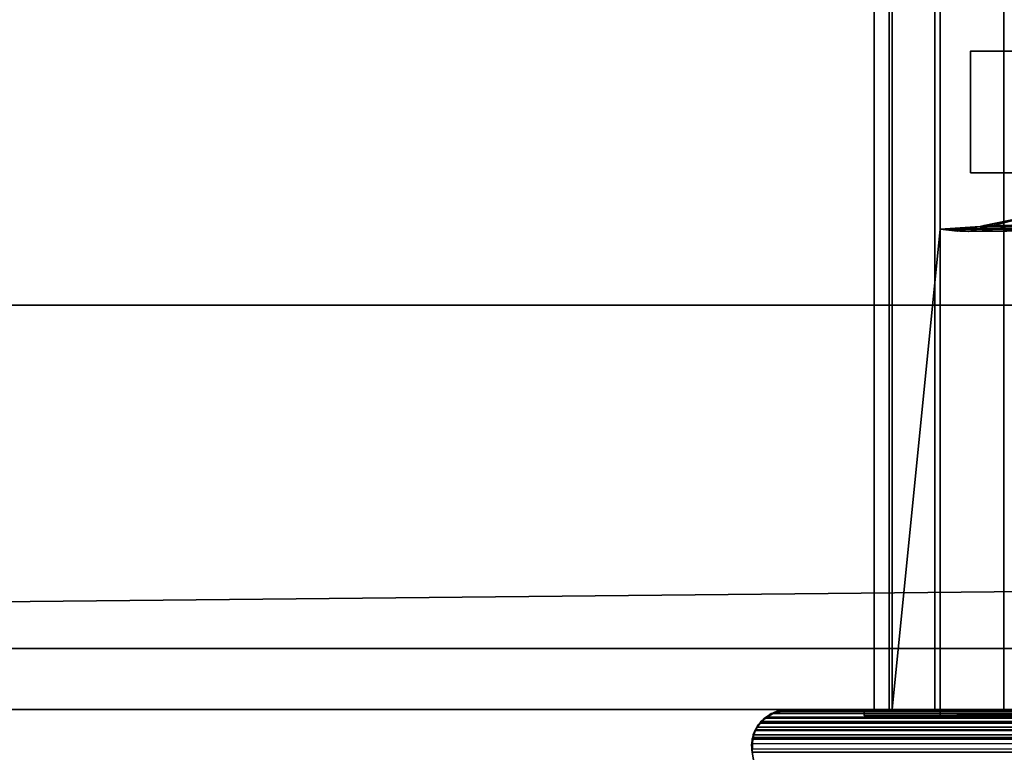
# Model space of a CAD drawing. Header units: millimetres. Extents: x -322 to 8072, y -96 to 57.
# Tile 253 of 256: x 7083 to 7115, y -41 to -17. Entities that reach past the tile are written whole.
import ezdxf

# ---------------------------------------------------------------- set-up
doc = ezdxf.new("R2010")
doc.units = ezdxf.units.MM
doc.layers.add('151', color=7, linetype='Continuous', true_color=0xffffff)

# ---------------------------------------------------------------- blocks, each defined once
blk = doc.blocks.new('UG_SURFACE_016')
at = {"layer": '151', "color": 252, "linetype": 'Continuous', "lineweight": 35}
for points in [[(8059, 0, 2017), (6941, 0, 2017), (6941, -26, 2017), (8059, -26, 2017)], [(7110.83, 0, 1422.076), (7110.83, -39.3, 1422.076), (7111.322, -39.3, 1419.369), (7111.322, 0, 1419.369)], [(7111.42, 0, 1424.764), (7111.42, -39.3, 1424.764), (7110.83, -39.3, 1422.076), (7110.83, 0, 1422.076)], [(7110.83, 0, 1889.924), (7110.83, -39.3, 1889.924), (7111.42, -39.3, 1887.236), (7111.42, 0, 1887.236)], [(7111.322, 0, 1892.632), (7111.322, -39.3, 1892.632), (7110.83, -39.3, 1889.924), (7110.83, 0, 1889.924)], [(7111.322, 0, 1419.369), (7111.322, -39.3, 1419.369), (7112.82, -39.3, 1417.06), (7112.82, 0, 1417.06)], [(7112.82, 0, 1894.94), (7112.82, -39.3, 1894.94), (7111.322, -39.3, 1892.632), (7111.322, 0, 1892.632)], [(7111.42, -39.3, 1424.764), (7111.42, 0, 1424.764), (7113, -15.8, 1427.017), (7113, -23.5, 1427.017)], [(7113, -23.5, 1884.983), (7113, -15.8, 1884.983), (7111.42, 0, 1887.236), (7111.42, -39.3, 1887.236)], [(7112.82, 0, 1417.06), (7112.82, -39.3, 1417.06), (7115.092, -39.3, 1415.507), (7115.092, 0, 1415.507)], [(7115.092, 0, 1896.493), (7115.092, -39.3, 1896.493), (7112.82, -39.3, 1894.94), (7112.82, 0, 1894.94)], [(7115.092, 0, 1415.507), (7115.092, -39.3, 1415.507), (7117.787, -39.3, 1414.95), (7117.787, 0, 1414.95)], [(7117.787, 0, 1897.05), (7117.787, -39.3, 1897.05), (7115.092, -39.3, 1896.493), (7115.092, 0, 1896.493)], [(6941, -26), (6941, -2), (8059, -2), (8059, -26)], [(7113, -15.8, 1427.017), (7113, -15.8, 1884.983), (7113, -23.5, 1884.983), (7113, -23.5, 1427.017)], [(7114, -17.65, 1418), (7117.871, -17.65, 1421.872), (7500, -17.65, 1421.872)], [(7114, -17.65, 1894), (7886, -17.65, 1894), (7882.129, -17.65, 1890.128), (7117.871, -17.65, 1890.128)], [(7117.871, -17.65, 1890.128), (7117.871, -17.65, 1421.872), (7114, -17.65, 1418), (7114, -17.65, 1894)], [(7500, -17.65, 1421.872), (7882.129, -17.65, 1421.872), (7886, -17.65, 1418), (7114, -17.65, 1418)], [(7114, -17.65, 1894), (7114, -21.65, 1894), (7886, -21.65, 1894), (7886, -17.65, 1894)], [(7886, -17.65, 1418), (7886, -21.65, 1418), (7114, -21.65, 1418), (7114, -17.65, 1418)], [(7114, -17.65, 1418), (7114, -21.65, 1418), (7114, -21.65, 1894), (7114, -17.65, 1894)], [(7886, -21.65, 1894), (7114, -21.65, 1894), (7117.871, -21.65, 1890.128), (7882.129, -21.65, 1890.128)], [(7114, -21.65, 1894), (7114, -21.65, 1418), (7117.871, -21.65, 1421.872), (7117.871, -21.65, 1890.128)], [(7500, -21.65, 1421.872), (7117.871, -21.65, 1421.872), (7114, -21.65, 1418), (7886, -21.65, 1418)], [(7114.446, -23.389, 1893.554), (7115.674, -23.154, 1419.674), (7114.324, -23.486, 1418.324)], [(7500, -23.505, 1418.817), (7114.324, -23.486, 1418.324), (7115.674, -23.154, 1419.674)], [(7114.446, -23.389, 1893.554), (7115.674, -23.133, 1892.326), (7115.674, -23.154, 1419.674)], [(7115.674, -23.133, 1892.326), (7114.446, -23.389, 1893.554), (7885.539, -23.547, 1893.539)], [(7113, -23.5, 1427.017), (7113, -39.3, 1427.017), (7111.42, -39.3, 1424.764)], [(7111.42, -39.3, 1887.236), (7113, -39.3, 1884.983), (7113, -23.5, 1884.983)], [(7113, -23.5, 1884.983), (7114.316, -23.416, 1893.684), (7114.322, -23.487, 1418.322)], [(7113, -23.5, 1884.983), (7113.566, -23.573, 1894.433), (7114.316, -23.416, 1893.684)], [(7114.322, -23.487, 1418.322), (7113, -23.5, 1427.017), (7113, -23.5, 1884.983)], [(7114.322, -23.487, 1418.322), (7113.921, -23.585, 1417.921), (7113, -23.5, 1427.017)], [(7113, -23.5, 1884.983), (7113, -23.5, 1895), (7113.566, -23.573, 1894.433)], [(7113.921, -23.585, 1417.921), (7113, -23.5, 1417), (7113, -23.5, 1427.017)], [(7122.779, -23.5, 1417), (7113, -23.5, 1417), (7113.921, -23.585, 1417.921)], [(7113.566, -23.573, 1894.433), (7113, -23.5, 1895), (7122.779, -23.5, 1895)], [(7113, -39.5, 1417), (7113, -23.5, 1417), (7122.779, -23.5, 1417), (7122.779, -39.3, 1417)], [(7113, -39.5, 1895), (7113, -23.5, 1895), (7113, -23.5, 1884.983), (7113, -39.3, 1884.983)], [(7113, -39.3, 1427.017), (7113, -23.5, 1427.017), (7113, -23.5, 1417), (7113, -39.5, 1417)], [(7122.779, -39.3, 1895), (7122.779, -23.5, 1895), (7113, -23.5, 1895), (7113, -39.5, 1895)], [(7114.316, -23.416, 1893.684), (7113.566, -23.573, 1894.433), (7122.779, -23.5, 1895)], [(7122.779, -23.5, 1417), (7113.921, -23.585, 1417.921), (7114.322, -23.487, 1418.322)], [(7114.324, -23.486, 1418.324), (7114.316, -23.416, 1893.684), (7114.446, -23.389, 1893.554)], [(7114.446, -23.389, 1893.554), (7114.316, -23.416, 1893.684), (7122.779, -23.5, 1895)], [(7114.324, -23.486, 1418.324), (7114.322, -23.487, 1418.322), (7114.316, -23.416, 1893.684)], [(7122.779, -23.5, 1417), (7114.322, -23.487, 1418.322), (7114.324, -23.486, 1418.324)], [(7114.324, -23.486, 1418.324), (7500, -23.503, 1418.332), (7122.779, -23.5, 1417)], [(7500, -23.505, 1418.817), (7500, -23.503, 1418.332), (7114.324, -23.486, 1418.324)], [(7885.539, -23.547, 1893.539), (7114.446, -23.389, 1893.554), (7122.779, -23.5, 1895)], [(6928, -26, 2030), (6928, -39.3, 2030), (8072, -39.3, 2030), (8072, -26, 2030)], [(6928, -26, 2030), (8072, -26, 2030), (8059, -26, 2017), (6941, -26, 2017)], [(6941, -26), (8059, -26), (6928, -37.3)], [(8059, -26), (8072, -26), (8072, -37.3), (6928, -37.3)], [(6928, -37.3), (8072, -37.3), (8072, -39.3, 2), (6928, -39.3, 2)], [(6928, -39.3, 2030), (6928, -39.3, 2), (7108, -39.3, 1412), (7108, -39.3, 1900)], [(7500, -39.3, 1412), (7108, -39.3, 1412), (6928, -39.3, 2), (8072, -39.3, 2)], [(7108, -39.3, 1900), (7892, -39.3, 1900), (8072, -39.3, 2030), (6928, -39.3, 2030)], [(7107.283, -39.554, 1411.282), (7500, -39.404, 1411.514), (7500, -39.558, 1411.297)], [(7107.283, -39.554, 1411.282), (7107.517, -39.424, 1411.517), (7500, -39.404, 1411.514)], [(7107.517, -39.424, 1411.517), (7107.283, -39.554, 1411.282), (7107.286, -39.559, 1900.714)], [(7107.517, -39.424, 1411.517), (7107.286, -39.559, 1900.714), (7107.287, -39.558, 1900.713)], [(7107.517, -39.424, 1411.517), (7107.287, -39.558, 1900.713), (7107.446, -39.435, 1900.554)], [(7107.446, -39.435, 1900.554), (7107.287, -39.558, 1900.713), (7892.715, -39.553, 1900.715)], [(7892.715, -39.553, 1900.715), (7107.515, -39.418, 1900.484), (7107.446, -39.435, 1900.554)], [(7107.517, -39.424, 1411.517), (7107.446, -39.435, 1900.554), (7107.515, -39.418, 1900.484)], [(7107.518, -39.418, 1900.482), (7107.515, -39.418, 1900.484), (7892.715, -39.553, 1900.715)], [(7107.515, -39.418, 1900.484), (7107.52, -39.422, 1411.519), (7107.517, -39.424, 1411.517)], [(7107.52, -39.422, 1411.519), (7107.515, -39.418, 1900.484), (7107.518, -39.418, 1900.482)], [(7500, -39.404, 1411.514), (7107.517, -39.424, 1411.517), (7107.52, -39.422, 1411.519)], [(7107.518, -39.418, 1900.482), (7892.364, -39.357, 1900.364), (7892, -39.3, 1900)], [(7892, -39.3, 1900), (7108, -39.3, 1900), (7107.518, -39.418, 1900.482)], [(7107.518, -39.418, 1900.482), (7108, -39.3, 1900), (7108, -39.3, 1412)], [(7108, -39.3, 1412), (7107.641, -39.355, 1411.641), (7107.518, -39.418, 1900.482)], [(7107.641, -39.355, 1411.641), (7107.52, -39.422, 1411.519), (7107.518, -39.418, 1900.482)], [(7107.518, -39.418, 1900.482), (7892.478, -39.42, 1900.478), (7892.364, -39.357, 1900.364)], [(7892.715, -39.553, 1900.715), (7892.713, -39.552, 1900.713), (7107.518, -39.418, 1900.482)], [(7892.713, -39.552, 1900.713), (7892.48, -39.421, 1900.48), (7107.518, -39.418, 1900.482)], [(7107.518, -39.418, 1900.482), (7892.48, -39.421, 1900.48), (7892.478, -39.42, 1900.478)], [(7500, -39.402, 1411.517), (7107.52, -39.422, 1411.519), (7107.641, -39.355, 1411.641)], [(7107.52, -39.422, 1411.519), (7500, -39.402, 1411.517), (7500, -39.404, 1411.514)], [(7500, -39.402, 1411.517), (7107.641, -39.355, 1411.641), (7108, -39.3, 1412)], [(7108, -39.3, 1412), (7500, -39.3, 1412), (7500, -39.402, 1411.517)], [(7110.5, -39.3, 1897.5), (7879.511, -39.3, 1896.525), (7882.213, -39.3, 1897.05)], [(7877.221, -39.3, 1895), (7879.511, -39.3, 1896.525), (7110.5, -39.3, 1897.5), (7117.787, -39.3, 1897.05)], [(7882.213, -39.3, 1897.05), (7889.5, -39.3, 1897.5), (7110.5, -39.3, 1897.5)], [(7110.5, -39.3, 1897.5), (7115.092, -39.3, 1896.493), (7117.787, -39.3, 1897.05)], [(7110.5, -39.3, 1897.5), (7111.322, -39.3, 1892.632), (7112.82, -39.3, 1894.94)], [(7112.82, -39.3, 1894.94), (7115.092, -39.3, 1896.493), (7110.5, -39.3, 1897.5)], [(7110.5, -39.3, 1414.5), (7111.42, -39.3, 1887.236), (7110.83, -39.3, 1889.924)], [(7113, -39.3, 1884.983), (7111.42, -39.3, 1887.236), (7110.5, -39.3, 1414.5), (7110.83, -39.3, 1422.076)], [(7117.787, -39.3, 1414.95), (7110.5, -39.3, 1414.5), (7889.5, -39.3, 1414.5)], [(7110.83, -39.3, 1889.924), (7110.5, -39.3, 1897.5), (7110.5, -39.3, 1414.5)], [(7110.5, -39.3, 1414.5), (7111.322, -39.3, 1419.369), (7110.83, -39.3, 1422.076)], [(7110.5, -39.3, 1414.5), (7115.092, -39.3, 1415.507), (7112.82, -39.3, 1417.06)], [(7110.83, -39.3, 1889.924), (7111.322, -39.3, 1892.632), (7110.5, -39.3, 1897.5)], [(7117.787, -39.3, 1414.95), (7115.092, -39.3, 1415.507), (7110.5, -39.3, 1414.5)], [(7112.82, -39.3, 1417.06), (7111.322, -39.3, 1419.369), (7110.5, -39.3, 1414.5)], [(7110.5, -39.3, 1897.5), (7110.5, -39.5, 1897.5), (7110.5, -39.5, 1414.5), (7110.5, -39.3, 1414.5)], [(7889.5, -39.5, 1414.5), (7889.5, -39.3, 1414.5), (7110.5, -39.3, 1414.5), (7110.5, -39.5, 1414.5)], [(7110.5, -39.3, 1897.5), (7889.5, -39.3, 1897.5), (7889.5, -39.5, 1897.5), (7110.5, -39.5, 1897.5)], [(7110.83, -39.3, 1422.076), (7111.42, -39.3, 1424.764), (7113, -39.3, 1884.983)], [(7111.42, -39.3, 1424.764), (7113, -39.3, 1427.017), (7113, -39.3, 1884.983)], [(7887, -39.5, 1417), (7113, -39.5, 1417), (7122.779, -39.3, 1417), (7877.221, -39.3, 1417)], [(7113, -39.5, 1417), (7113, -39.5, 1895), (7113, -39.3, 1884.983), (7113, -39.3, 1427.017)], [(7113, -39.5, 1895), (7887, -39.5, 1895), (7877.221, -39.3, 1895), (7122.779, -39.3, 1895)], [(7106.926, -39.971, 1901.074), (7106.93, -39.965, 1901.07), (7107.085, -39.748, 1411.085)], [(7107.085, -39.748, 1411.085), (7107.082, -39.751, 1411.082), (7106.926, -39.971, 1901.074)], [(7106.926, -39.971, 1901.074), (7107.082, -39.751, 1411.082), (7106.97, -39.885, 1410.97)], [(7107.08, -39.739, 1900.919), (7106.93, -39.965, 1901.07), (7893.068, -39.967, 1901.068)], [(7106.93, -39.965, 1901.07), (7107.08, -39.739, 1900.919), (7107.085, -39.748, 1411.085)], [(7500, -39.972, 1410.946), (7106.97, -39.885, 1410.97), (7107.082, -39.751, 1411.082)], [(7107.08, -39.739, 1900.919), (7107.083, -39.735, 1900.917), (7107.283, -39.554, 1411.282)], [(7107.283, -39.554, 1411.282), (7107.281, -39.555, 1411.281), (7107.08, -39.739, 1900.919)], [(7107.08, -39.739, 1900.919), (7107.281, -39.555, 1411.281), (7107.22, -39.588, 1411.22)], [(7107.22, -39.588, 1411.22), (7107.085, -39.748, 1411.085), (7107.08, -39.739, 1900.919)], [(7107.083, -39.735, 1900.917), (7107.08, -39.739, 1900.919), (7893.068, -39.967, 1901.068)], [(7107.082, -39.751, 1411.082), (7500, -39.74, 1411.086), (7500, -39.972, 1410.946)], [(7500, -39.74, 1411.086), (7107.082, -39.751, 1411.082), (7107.085, -39.748, 1411.085)], [(7107.283, -39.554, 1411.282), (7107.083, -39.735, 1900.917), (7107.111, -39.695, 1900.89)], [(7107.111, -39.695, 1900.89), (7107.083, -39.735, 1900.917), (7892.913, -39.746, 1900.913)], [(7107.083, -39.735, 1900.917), (7893.067, -39.966, 1901.067), (7893.032, -39.888, 1901.032)], [(7893.068, -39.967, 1901.068), (7893.067, -39.966, 1901.067), (7107.083, -39.735, 1900.917)], [(7893.032, -39.888, 1901.032), (7892.913, -39.746, 1900.913), (7107.083, -39.735, 1900.917)], [(7500, -39.685, 1411.119), (7107.085, -39.748, 1411.085), (7107.22, -39.588, 1411.22)], [(7107.085, -39.748, 1411.085), (7500, -39.685, 1411.119), (7500, -39.734, 1411.089)], [(7107.085, -39.748, 1411.085), (7500, -39.734, 1411.089), (7500, -39.74, 1411.086)], [(7107.111, -39.695, 1900.89), (7107.286, -39.559, 1900.714), (7107.283, -39.554, 1411.282)], [(7892.913, -39.746, 1900.913), (7107.286, -39.559, 1900.714), (7107.111, -39.695, 1900.89)], [(7500, -39.685, 1411.119), (7107.22, -39.588, 1411.22), (7107.281, -39.555, 1411.281)], [(7500, -39.561, 1411.293), (7107.281, -39.555, 1411.281), (7107.283, -39.554, 1411.282)], [(7107.281, -39.555, 1411.281), (7500, -39.561, 1411.293), (7500, -39.685, 1411.119)], [(7107.283, -39.554, 1411.282), (7500, -39.558, 1411.297), (7500, -39.561, 1411.293)], [(7107.287, -39.558, 1900.713), (7107.286, -39.559, 1900.714), (7892.913, -39.746, 1900.913)], [(7892.784, -39.591, 1900.784), (7892.715, -39.553, 1900.715), (7107.287, -39.558, 1900.713)], [(7107.287, -39.558, 1900.713), (7892.91, -39.743, 1900.91), (7892.784, -39.591, 1900.784)], [(7892.913, -39.746, 1900.913), (7892.91, -39.743, 1900.91), (7107.287, -39.558, 1900.713)], [(7889.5, -39.5, 1414.5), (7110.5, -39.5, 1414.5), (7113, -39.5, 1417), (7887, -39.5, 1417)], [(7110.5, -39.5, 1897.5), (7889.5, -39.5, 1897.5), (7887, -39.5, 1895), (7113, -39.5, 1895)], [(7113, -39.5, 1895), (7113, -39.5, 1417), (7110.5, -39.5, 1414.5), (7110.5, -39.5, 1897.5)], [(7106.837, -40.228, 1901.163), (7106.929, -39.975, 1410.929), (7106.856, -40.138, 1410.856)], [(7106.929, -39.975, 1410.929), (7106.837, -40.228, 1901.163), (7106.84, -40.22, 1901.161)], [(7106.929, -39.975, 1410.929), (7106.84, -40.22, 1901.161), (7106.915, -39.987, 1901.085)], [(7106.915, -39.987, 1901.085), (7106.84, -40.22, 1901.161), (7893.159, -40.219, 1901.16)], [(7500, -40.101, 1410.868), (7106.856, -40.138, 1410.856), (7106.929, -39.975, 1410.929)], [(7106.856, -40.138, 1410.856), (7500, -40.101, 1410.868), (7500, -40.218, 1410.852)], [(7893.159, -40.219, 1901.16), (7106.926, -39.971, 1901.074), (7106.915, -39.987, 1901.085)], [(7106.929, -39.975, 1410.929), (7106.915, -39.987, 1901.085), (7106.926, -39.971, 1901.074)], [(7106.97, -39.885, 1410.97), (7106.93, -39.973, 1410.93), (7106.926, -39.971, 1901.074)], [(7106.93, -39.965, 1901.07), (7106.926, -39.971, 1901.074), (7893.145, -40.142, 1901.145)], [(7106.926, -39.971, 1901.074), (7893.159, -40.218, 1901.159), (7893.145, -40.142, 1901.145)], [(7106.926, -39.971, 1901.074), (7893.159, -40.219, 1901.16), (7893.159, -40.218, 1901.159)], [(7106.926, -39.971, 1901.074), (7106.93, -39.973, 1410.93), (7106.929, -39.975, 1410.929)], [(7500, -39.979, 1410.942), (7106.929, -39.975, 1410.929), (7106.93, -39.973, 1410.93)], [(7106.929, -39.975, 1410.929), (7500, -39.979, 1410.942), (7500, -40.101, 1410.868)], [(7500, -39.972, 1410.946), (7106.93, -39.973, 1410.93), (7106.97, -39.885, 1410.97)], [(7893.145, -40.142, 1901.145), (7893.068, -39.967, 1901.068), (7106.93, -39.965, 1901.07)], [(7106.93, -39.973, 1410.93), (7500, -39.972, 1410.946), (7500, -39.979, 1410.942)], [(7500, -40.565, 1410.802), (7106.802, -40.424, 1410.802), (7106.839, -40.228, 1410.839)], [(7106.818, -40.709, 1901.182), (7106.839, -40.228, 1410.839), (7106.802, -40.424, 1410.802)], [(7106.818, -40.709, 1410.818), (7106.802, -40.424, 1410.802), (7500, -40.565, 1410.802)], [(7106.802, -40.424, 1410.802), (7106.818, -40.709, 1410.818), (7106.818, -40.709, 1901.182)], [(7106.839, -40.227, 1410.839), (7106.804, -40.599, 1901.196), (7106.821, -40.278, 1901.179)], [(7106.818, -40.709, 1901.182), (7106.804, -40.599, 1901.196), (7106.839, -40.227, 1410.839)], [(7106.821, -40.278, 1901.179), (7106.804, -40.599, 1901.196), (7893.182, -40.709, 1901.182)], [(7106.839, -40.227, 1410.839), (7106.839, -40.228, 1410.839), (7106.818, -40.709, 1901.182)], [(7106.821, -40.278, 1901.179), (7106.837, -40.228, 1901.163), (7106.839, -40.227, 1410.839)], [(7893.182, -40.709, 1901.182), (7106.837, -40.228, 1901.163), (7106.821, -40.278, 1901.179)], [(7106.856, -40.138, 1410.856), (7106.839, -40.227, 1410.839), (7106.837, -40.228, 1901.163)], [(7106.84, -40.22, 1901.161), (7106.837, -40.228, 1901.163), (7893.198, -40.421, 1901.197)], [(7106.837, -40.228, 1901.163), (7893.182, -40.709, 1901.182), (7893.198, -40.421, 1901.197)], [(7500, -40.218, 1410.852), (7106.839, -40.227, 1410.839), (7106.856, -40.138, 1410.856)], [(7106.839, -40.227, 1410.839), (7500, -40.218, 1410.852), (7500, -40.227, 1410.85)], [(7106.839, -40.228, 1410.839), (7500, -40.227, 1410.85), (7500, -40.565, 1410.802)], [(7500, -40.227, 1410.85), (7106.839, -40.228, 1410.839), (7106.839, -40.227, 1410.839)], [(7893.198, -40.421, 1901.197), (7893.159, -40.219, 1901.16), (7106.84, -40.22, 1901.161)], [(7106.804, -40.599, 1901.196), (7106.818, -40.709, 1901.182), (7893.182, -40.709, 1901.182)], [(7500, -40.565, 1410.802), (7500, -40.709, 1410.818), (7106.818, -40.709, 1410.818)], [(7107.203, -42.882, 1900.797), (7106.818, -40.709, 1901.182), (7106.818, -40.709, 1410.818), (7107.203, -42.882, 1411.203)], [(7892.797, -42.882, 1900.797), (7893.182, -40.709, 1901.182), (7106.818, -40.709, 1901.182), (7107.203, -42.882, 1900.797)], [(7500, -42.882, 1411.203), (7107.203, -42.882, 1411.203), (7106.818, -40.709, 1410.818), (7500, -40.709, 1410.818)]]:
    blk.add_3dface(points, dxfattribs=at)

msp = doc.modelspace()

# ---------------------------------------------------------------- linework, layer by layer
at = {"layer": '151', "color": 253, "linetype": 'Continuous', "lineweight": -3}
for p, q in [((7113, -15.8, 1427.017), (7113, -23.5, 1427.017)), ((7113, -15.8, 1884.983), (7113, -23.5, 1884.983)), ((7886, -17.65, 1894), (7114, -17.65, 1894)), ((7114, -21.65, 1894), (7114, -17.65, 1894)), ((7114, -17.65, 1894), (7114, -17.65, 1418)), ((7114, -17.65, 1418), (7886, -17.65, 1418)), ((7114, -21.65, 1418), (7114, -17.65, 1418)), ((7114, -21.65, 1418), (7886, -21.65, 1418)), ((7114, -21.65, 1894), (7114, -21.65, 1418)), ((7886, -21.65, 1894), (7114, -21.65, 1894)), ((7113, -23.5, 1427.017), (7113, -23.5, 1417)), ((7122.779, -23.5, 1895), (7113, -23.5, 1895)), ((7113, -23.5, 1417), (7122.779, -23.5, 1417)), ((7113, -23.5, 1427.017), (7113, -39.3, 1427.017)), ((7113, -23.5, 1895), (7113, -23.5, 1884.983)), ((7113, -23.5, 1884.983), (7113, -23.5, 1427.017)), ((7113, -39.5, 1895), (7113, -23.5, 1895)), ((7113, -23.5, 1884.983), (7113, -39.3, 1884.983)), ((7113, -23.5, 1417), (7113, -39.5, 1417)), ((8072, -26, 2030), (6928, -26, 2030)), ((8059, -26, 2017), (6941, -26, 2017)), ((8072, -37.3), (6928, -37.3)), ((6928, -39.3, 2030), (8072, -39.3, 2030)), ((6928, -39.3, 2), (8072, -39.3, 2)), ((7889.5, -39.3, 1897.5), (7110.5, -39.3, 1897.5)), ((7110.5, -39.3, 1414.5), (7889.5, -39.3, 1414.5)), ((7110.5, -39.3, 1897.5), (7110.5, -39.3, 1414.5)), ((7110.5, -39.5, 1897.5), (7110.5, -39.3, 1897.5)), ((7110.5, -39.5, 1414.5), (7110.5, -39.3, 1414.5)), ((7113, -39.3, 1427.017), (7113, -39.3, 1884.983)), ((7110.5, -39.5, 1897.5), (7110.5, -39.5, 1414.5)), ((7889.5, -39.5, 1897.5), (7110.5, -39.5, 1897.5)), ((7110.5, -39.5, 1414.5), (7889.5, -39.5, 1414.5)), ((7887, -39.5, 1895), (7113, -39.5, 1895)), ((7113, -39.5, 1895), (7113, -39.5, 1417)), ((7113, -39.5, 1417), (7887, -39.5, 1417)), ((7106.818, -40.709, 1410.818), (7500, -40.709, 1410.818)), ((7106.818, -40.709, 1901.182), (7106.818, -40.709, 1410.818)), ((7893.182, -40.709, 1901.182), (7106.818, -40.709, 1901.182)), ((7106.818, -40.709, 1901.182), (7107.203, -42.882, 1900.797))]:
    msp.add_line(p, q, dxfattribs=at)
at = {"layer": '151', "color": 253, "linetype": 'Continuous', "lineweight": -3, "extrusion": (-2.77556e-14, 1, 0)}
for centre, start, end in [((-7117.829, 1890.05, -39.3), 313.6214, 135), ((-7117.829, 1421.95, -39.3), 225, 46.3786)]:
    msp.add_arc(centre, 7, start, end, dxfattribs=at)
at = {"layer": '151', "color": 253, "linetype": 'Continuous', "lineweight": -3}
for points, degree, knots in [([(7113.921, -15.715, 1894.079), (7114.628, -15.715, 1893.372), (7115.345, -15.864, 1892.655), (7116.695, -16.489, 1891.305), (7117.342, -16.967, 1890.658), (7117.871, -17.65, 1890.129)], 3, [0, 0, 0, 0, 0.5, 0.5, 1, 1, 1, 1]), ([(7113.921, -15.715, 1417.921), (7114.628, -15.715, 1418.628), (7115.345, -15.864, 1419.345), (7116.695, -16.489, 1420.695), (7117.342, -16.967, 1421.342), (7117.871, -17.65, 1421.871)], 3, [0, 0, 0, 0, 0.5, 0.5, 1, 1, 1, 1]), ([(7882.129, -17.65, 1890.129), (7682.129, -17.65, 1890.129), (7123.082, -17.65, 1890.129), (7117.871, -17.65, 1890.129)], 1, [0, 0, 0.261692, 0.993183, 1, 1]), ([(7106.818, -40.709, 1410.818), (7106.782, -40.505, 1410.782), (7106.802, -40.287, 1410.802), (7106.935, -39.912, 1410.935), (7107.042, -39.758, 1411.042), (7107.406, -39.404, 1411.406), (7107.704, -39.3, 1411.704), (7108, -39.3, 1412)], 3, [0, 0, 0, 0, 0.25, 0.25, 0.5, 0.5, 1, 1, 1, 1]), ([(7106.818, -40.709, 1901.182), (7106.782, -40.505, 1901.218), (7106.803, -40.285, 1901.197), (7106.935, -39.912, 1901.065), (7107.043, -39.757, 1900.957), (7107.408, -39.402, 1900.592), (7107.703, -39.3, 1900.297), (7108, -39.3, 1900)], 3, [0, 0, 0, 0, 0.25, 0.25, 0.5, 0.5, 1, 1, 1, 1])]:
    msp.add_open_spline(points, degree=degree, knots=knots, dxfattribs=at)
for points, weights in [([(7117.871, -21.65, 1890.129), (7117.007, -22.764, 1890.993), (7115.786, -23.515, 1892.214), (7114.377, -23.758, 1893.623), (7113, -23.5, 1895)], [0.987942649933, 0.918140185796, 0.896882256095, 0.924168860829, 1]), ([(7117.871, -21.65, 1421.871), (7117.167, -22.558, 1421.167), (7116.212, -23.234, 1420.212), (7115.09, -23.585, 1419.09), (7113.921, -23.585, 1417.921)], [0.987942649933, 0.930323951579, 0.905782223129, 0.914317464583, 0.95592967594])]:
    msp.add_rational_spline(points, weights, degree=4, dxfattribs=at)
for points in [[(7113.921, -23.585, 1417.921), (7113.613, -23.585, 1417.613), (7113.306, -23.557, 1417.306), (7113, -23.5, 1417)], [(7108, -39.3, 1900), (7108, -39.3, 1737.333), (7108, -39.3, 1574.667), (7108, -39.3, 1412)], [(7892, -39.3, 1900), (7630.667, -39.3, 1900), (7369.333, -39.3, 1900), (7108, -39.3, 1900)], [(7108, -39.3, 1412), (7238.667, -39.3, 1412), (7369.333, -39.3, 1412), (7500, -39.3, 1412)]]:
    msp.add_open_spline(points, degree=3, dxfattribs=at)

# ---------------------------------------------------------------- block references
msp.add_blockref('UG_SURFACE_016', (0, 0), dxfattribs=at)

doc.saveas('drawing.dxf')
